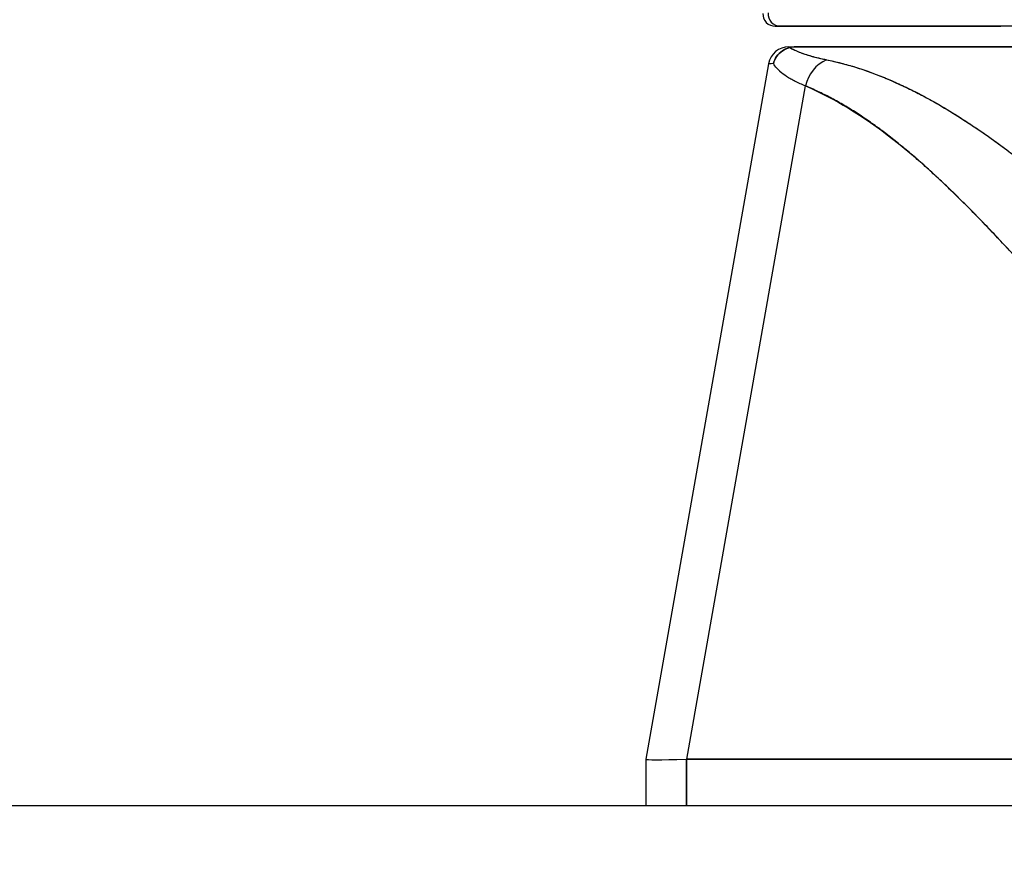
# Model space of a CAD drawing. Extents: x 807 to 1172, y 30 to 260.
# Tile 121 of 214: x 1026.639 to 1027.584, y 98.107 to 98.909. Entities that reach past the tile are written whole.
import ezdxf

# ---------------------------------------------------------------- set-up
doc = ezdxf.new("R2010")
doc.units = 0
doc.header["$LTSCALE"] = 4
doc.header["$MEASUREMENT"] = 0
doc.layers.get('0').update_dxf_attribs({"linetype": 'CONTINUOUS'})
doc.layers.get('DEFPOINTS').update_dxf_attribs({"linetype": 'CONTINUOUS'})
doc.styles.add('ROMANS', font='romans.shx')
doc.dimstyles.new('Default (ANSI)', dxfattribs={"dimscale": 20, "dimtxt": 0.07, "dimasz": 0.07, "dimexe": 0.125, "dimexo": 0.0625, "dimgap": 0.031496, "dimtad": 0, "dimtih": 1, "dimtoh": 1, "dimrnd": 1e-08, "dimzin": 0, "dimdsep": 46, "dimtxsty": 'ROMANS', "dimblk": 'Filled-1', "dimcen": 0.09, "dimdle": 0.393701, "dimclrd": 256, "dimclre": 256, "dimclrt": 256, "dimadec": 0, "dimazin": 0, "dimtfac": 0.928571, "dimtofl": 0, "dimtmove": 0, "dimatfit": 3, "dimfxl": 1, "dimtolj": 1, "dimtzin": 0, "dimlwd": -1, "dimlwe": -1, "dimarcsym": 0})

# ---------------------------------------------------------------- blocks, each defined once
blk = doc.blocks.new('Filled-1')
at = {"color": 0}
for p, q in [((0, 0), (-1, 0.17857)), ((-1, 0.17857), (-1, -0.17857)), ((-1, 0), (0, 0)), ((-1, -0.17857), (0, 0))]:
    blk.add_line(p, q, dxfattribs=at)
at = {"color": 0, "flags": 128}
blk.add_lwpolyline([(-1, -0.17857), (0, 0), (-1, 0.17857), (-1, -0.17857)], dxfattribs=at)
at = {"color": 0}
blk.add_solid([(-1, -0.17857), (0, 0), (-1, 0.17857), (-1, -0.17857)], dxfattribs=at)
blk = doc.blocks.new('*D96')
at = {"transparency": 16777216}
for p, q in [((1026.39966, 98.94963), (1026.39966, 105.99224)), ((1052.46216, 98.91838), (1052.46216, 105.99224)), ((1027.79966, 103.49224), (1035.46863, 103.49224)), ((1051.06216, 103.49224), (1043.39318, 103.49224))]:
    blk.add_line(p, q, dxfattribs=at)
at = {"layer": 'DEFPOINTS', "color": 0, "transparency": 16777216}
for p in [(1026.39966, 103.49224), (1026.39966, 97.69963), (1052.46216, 97.66838)]:
    blk.add_point(p, dxfattribs=at)
at = {"transparency": 16777216, "xscale": 1.400000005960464, "yscale": 1.400000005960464, "zscale": 1.400000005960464, "rotation": 180}
blk.add_blockref('Filled-1', (1026.39966, 103.49224), dxfattribs=at)
at = {"transparency": 16777216, "xscale": 1.400000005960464, "yscale": 1.400000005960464, "zscale": 1.400000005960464}
blk.add_blockref('Filled-1', (1052.46216, 103.49224), dxfattribs=at)
at = {"transparency": 16777216, "insert": (1039.43091, 103.49224), "char_height": 1.4, "attachment_point": 5, "style": 'ROMANS'}
blk.add_mtext('\\A1;\\fTahoma|b0|i0;\\H1.5400;(26.06)\\P\\fTahoma|b0|i0;\\H1.5400;(2 PL.)', dxfattribs=at)
blk = doc.blocks.new('*D97')
at = {"transparency": 16777216}
for p, q in [((1022.14966, 98.94963), (1022.14966, 105.99224)), ((1026.39966, 98.94963), (1026.39966, 105.99224)), ((1020.74966, 103.49224), (1018.21292, 103.49224)), ((1027.79966, 103.49224), (1029.19966, 103.49224))]:
    blk.add_line(p, q, dxfattribs=at)
at = {"layer": 'DEFPOINTS', "color": 0, "transparency": 16777216}
for p in [(1026.39966, 103.49224), (1022.14966, 97.69963), (1026.39966, 97.69963)]:
    blk.add_point(p, dxfattribs=at)
at = {"transparency": 16777216, "xscale": 1.400000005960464, "yscale": 1.400000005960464, "zscale": 1.400000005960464}
blk.add_blockref('Filled-1', (1022.14966, 103.49224), dxfattribs=at)
at = {"transparency": 16777216, "xscale": 1.400000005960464, "yscale": 1.400000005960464, "zscale": 1.400000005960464, "rotation": 180}
blk.add_blockref('Filled-1', (1026.39966, 103.49224), dxfattribs=at)
at = {"transparency": 16777216, "insert": (1015.44967, 103.49224), "char_height": 1.4, "attachment_point": 5, "style": 'ROMANS'}
blk.add_mtext('\\A1;4.25', dxfattribs=at)
blk = doc.blocks.new('*D99')
at = {"transparency": 16777216}
for p, q in [((996.08716, 98.91838), (996.08716, 113.84474)), ((1052.46216, 98.91838), (1052.46216, 113.84474)), ((997.48716, 111.34474), (1015.58068, 111.34474)), ((1051.06216, 111.34474), (1032.96863, 111.34474))]:
    blk.add_line(p, q, dxfattribs=at)
at = {"layer": 'DEFPOINTS', "color": 0, "transparency": 16777216}
for p in [(996.08716, 111.34474), (996.08716, 97.66838), (1052.46216, 97.66838)]:
    blk.add_point(p, dxfattribs=at)
at = {"transparency": 16777216, "xscale": 1.400000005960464, "yscale": 1.400000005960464, "zscale": 1.400000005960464, "rotation": 180}
blk.add_blockref('Filled-1', (996.08716, 111.34474), dxfattribs=at)
at = {"transparency": 16777216, "xscale": 1.400000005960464, "yscale": 1.400000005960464, "zscale": 1.400000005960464}
blk.add_blockref('Filled-1', (1052.46216, 111.34474), dxfattribs=at)
at = {"transparency": 16777216, "insert": (1024.27466, 111.34474), "char_height": 1.4, "attachment_point": 5, "style": 'ROMANS'}
blk.add_mtext('\\A1;\\fTahoma|b0|i0;\\H1.5400;(56.38)\\P\\fTahoma|b0|i0;\\H1.5400;OPENING WIDTH', dxfattribs=at)

msp = doc.modelspace()

# ---------------------------------------------------------------- hatches: boundary and pattern name
h = msp.add_hatch()
h.set_pattern_fill('ANSI31', color=256, scale=22, angle=14.99998, style=0)
h.set_pattern_definition([(60, (799.6907, 30.9985), (-2.38157, 1.375), [])])
edge = h.paths.add_edge_path()
edge.add_line((1025.44516, 97.27938), (1025.44516, 97.90371))
edge.add_line((1025.44516, 97.90371), (1025.44516, 97.95663))
edge.add_ellipse((1025.53891, 97.95663), major_axis=(-0.09375, 0), ratio=1, start_angle=349.53641, end_angle=360, ccw=False)
edge.add_ellipse((1025.53891, 97.95663), major_axis=(-0.09219, 0.01703), ratio=1, start_angle=280.46359, end_angle=360, ccw=False)
edge.add_line((1025.53891, 98.05038), (1025.55453, 98.05038))
edge.add_line((1025.55453, 98.05038), (1026.21078, 98.05038))
edge.add_line((1026.21078, 98.05038), (1052.40053, 98.05038))
edge.add_line((1052.40053, 98.05038), (1053.05678, 98.05038))
edge.add_line((1053.05678, 98.05038), (1054.14341, 98.05038))
edge.add_ellipse((1054.14341, 97.95663), major_axis=(0, 0.09375), ratio=1, start_angle=270, end_angle=360, ccw=False)
edge.add_line((1054.23716, 97.95663), (1054.23716, 97.59188))
edge.add_line((1054.23716, 97.59188), (1054.34116, 97.59188))
edge.add_line((1054.34116, 97.59188), (1054.34116, 97.95663))
edge.add_ellipse((1054.14341, 97.95663), major_axis=(0.19775, 0), ratio=1, start_angle=0, end_angle=90)
edge.add_line((1054.14341, 98.15438), (1025.53891, 98.15438))
edge.add_ellipse((1025.53891, 97.95663), major_axis=(0, 0.19775), ratio=1, start_angle=0, end_angle=90)
edge.add_line((1025.34116, 97.95663), (1025.34116, 97.27938))
edge.add_line((1025.34116, 97.27938), (1025.44516, 97.27938))

# ---------------------------------------------------------------- linework, layer by layer
for p, q in [((1027.37685, 98.88272), (1027.38473, 98.88272)), ((1027.38518, 98.88272), (1028.05064, 98.88272)), ((1027.38518, 98.88272), (1027.38518, 98.88272)), ((1027.35746, 98.86646), (1027.23978, 98.19903)), ((1027.27896, 98.19903), (1027.39288, 98.84512)), ((1027.52677, 98.82367), (1027.52678, 98.82367)), ((1027.23978, 98.19902), (1027.23978, 98.15438)), ((1027.27852, 98.15438), (1027.27852, 98.19902)), ((1027.27852, 98.19902), (1027.27852, 98.15438)), ((1027.27896, 98.19903), (1027.7705, 98.19903)), ((1027.7705, 98.19903), (1027.27896, 98.19903)), ((1054.14341, 98.15438), (1025.53891, 98.15438))]:
    msp.add_line(p, q)
for centre, radius, start, end in [((1027.36374, 98.91422), 0.01181, 177.72416, 270), ((1027.36374, 98.91422), 0.01181, 177.72416, 269.99999), ((1027.37685, 98.86304), 0.01969, 90.00006, 170.00001), ((1027.37685, 98.86304), 0.01968, 90, 170)]:
    msp.add_arc(centre, radius, start, end)
for centre, major_axis, ratio, start_param, end_param in [((1027.36876, 98.91422), (0, -0.01181), 0.999958, 4.618394, 6.283185), ((1027.36876, 98.91422), (-0.00111, -0.01176), 0.999959, 4.712389, 6.37718), ((1028.08825, 98.88272), (-0.7114, 0), 0.00001, 0.00083, 0.148995), ((1027.42309, 98.83963), (0.01165, 0.03125), 0.918447, 0.714615, 1.733976), ((1027.42309, 98.83963), (-0.01165, -0.03125), 0.918447, 3.856208, 4.875568), ((1028.05603, 98.86314), (-0.69857, 0.00332), 0.000807, 6.168225, 6.283059), ((1027.92691, 98.2424), (-0.68713, -0.04338), 0.010707, 6.282471, 6.619896)]:
    msp.add_ellipse(centre, major_axis=major_axis, ratio=ratio, start_param=start_param, end_param=end_param)
for points, knots in [([(1027.36374, 98.90241), (1027.36396, 98.90241), (1027.36429, 98.90241), (1027.36475, 98.90241), (1027.3652, 98.90241), (1027.36578, 98.90241), (1027.36645, 98.90241), (1027.36713, 98.90241), (1027.36789, 98.90241), (1027.36876, 98.90241)], [0, 0, 0, 0, 0.333333, 0.333333, 0.333333, 0.666667, 0.666667, 0.666667, 1, 1, 1, 1]), ([(1027.36876, 98.90241), (1027.36809, 98.90241), (1027.36754, 98.90241), (1027.36704, 98.90241), (1027.36656, 98.90241), (1027.36612, 98.90241), (1027.36571, 98.90241), (1027.36526, 98.90241), (1027.36484, 98.90241), (1027.36452, 98.90241), (1027.36417, 98.90241), (1027.36392, 98.90241), (1027.36374, 98.90241)], [0, 0, 0, 0, 0.241265, 0.241265, 0.241265, 0.474784, 0.474784, 0.474784, 0.727965, 0.727965, 0.727965, 1, 1, 1, 1]), ([(1027.58016, 98.90241), (1027.58016, 98.90241), (1027.58016, 98.90241), (1027.58016, 98.90241), (1027.57327, 98.90241), (1027.56652, 98.90241), (1027.55992, 98.90241), (1027.55084, 98.90241), (1027.54204, 98.90241), (1027.53354, 98.90241), (1027.52414, 98.90241), (1027.5151, 98.90241), (1027.50644, 98.90241), (1027.49801, 98.90241), (1027.48993, 98.90241), (1027.48222, 98.90241), (1027.47479, 98.90241), (1027.4677, 98.90241), (1027.46095, 98.90241), (1027.45447, 98.90241), (1027.44832, 98.90241), (1027.44249, 98.90241), (1027.4369, 98.90241), (1027.43162, 98.90241), (1027.42664, 98.90241), (1027.42595, 98.90241), (1027.42527, 98.90241), (1027.42459, 98.90241), (1027.4206, 98.90241), (1027.41682, 98.90241), (1027.41324, 98.90241), (1027.40927, 98.90241), (1027.40556, 98.90241), (1027.40211, 98.90241), (1027.39895, 98.90241), (1027.39602, 98.90241), (1027.39331, 98.90241), (1027.39076, 98.90241), (1027.3884, 98.90241), (1027.38624, 98.90241), (1027.38405, 98.90241), (1027.38207, 98.90241), (1027.38029, 98.90241), (1027.37848, 98.90241), (1027.37689, 98.90241), (1027.3755, 98.90241), (1027.37409, 98.90241), (1027.3729, 98.90241), (1027.37193, 98.90241), (1027.37094, 98.90241), (1027.37018, 98.90241), (1027.36965, 98.90241), (1027.36915, 98.90241), (1027.36885, 98.90241), (1027.36876, 98.90241)], [0.5, 0.5, 0.5, 0.5, 0.5, 0.5, 0.5, 0.5258228, 0.5258228, 0.5258228, 0.561377, 0.561377, 0.561377, 0.6006713, 0.6006713, 0.6006713, 0.6389349, 0.6389349, 0.6389349, 0.6758218, 0.6758218, 0.6758218, 0.7112841, 0.7112841, 0.7112841, 0.7452749, 0.7452749, 0.7452749, 0.75, 0.75, 0.75, 0.7777494, 0.7777494, 0.7777494, 0.808588, 0.808588, 0.808588, 0.8367556, 0.8367556, 0.8367556, 0.8632657, 0.8632657, 0.8632657, 0.8900795, 0.8900795, 0.8900795, 0.9173812, 0.9173812, 0.9173812, 0.945208, 0.945208, 0.945208, 0.9734289, 0.9734289, 0.9734289, 1, 1, 1, 1]), ([(1027.42459, 98.90241), (1027.39354, 98.90241), (1027.37495, 98.90241), (1027.36931, 98.90241), (1027.36887, 98.90241), (1027.36876, 98.90241)], [0, 0, 0, 0, 0.6363501, 0.6363501, 0.7343735, 0.7343735, 0.7343735, 0.7343735]), ([(1027.36876, 98.90241), (1027.36925, 98.90241), (1027.37355, 98.90241), (1027.38174, 98.90241), (1027.38992, 98.90241), (1027.40199, 98.90241), (1027.41769, 98.90241), (1027.43339, 98.90241), (1027.45272, 98.90241), (1027.4753, 98.90241), (1027.49788, 98.90241), (1027.52372, 98.90241), (1027.55213, 98.90241), (1027.56119, 98.90241), (1027.57052, 98.90241), (1027.58015, 98.90241)], [0, 0, 0, 0, 0.1111111, 0.1111111, 0.1111111, 0.2222222, 0.2222222, 0.2222222, 0.3333333, 0.3333333, 0.3333333, 0.4444444, 0.4444444, 0.4444444, 0.4799031, 0.4799031, 0.4799031, 0.4799031]), ([(1027.37792, 98.88198), (1027.37618, 98.88155), (1027.37446, 98.88092), (1027.37285, 98.88008), (1027.3721, 98.8797), (1027.37138, 98.87927), (1027.37068, 98.8788), (1027.3685, 98.87734), (1027.36664, 98.87551), (1027.36517, 98.87339), (1027.3637, 98.87128), (1027.36264, 98.86888), (1027.36207, 98.8665)], [0, 0, 0, 0, 0.227317, 0.227317, 0.227317, 0.333333, 0.333333, 0.333333, 0.666667, 0.666667, 0.666667, 1, 1, 1, 1]), ([(1027.36207, 98.8665), (1027.36264, 98.86891), (1027.36369, 98.87128), (1027.36517, 98.8734), (1027.36665, 98.87552), (1027.36854, 98.87738), (1027.37072, 98.87883), (1027.3729, 98.88028), (1027.37537, 98.88134), (1027.37792, 98.88198)], [0, 0, 0, 0, 0.333333, 0.333333, 0.333333, 0.666667, 0.666667, 0.666667, 1, 1, 1, 1]), ([(1027.38518, 98.88272), (1027.38447, 98.88273), (1027.38374, 98.88271), (1027.383, 98.88267), (1027.38226, 98.88263), (1027.38152, 98.88259), (1027.38068, 98.88248), (1027.37985, 98.88237), (1027.37892, 98.8822), (1027.37792, 98.88198)], [0, 0, 0, 0, 0.333333, 0.333333, 0.333333, 0.666667, 0.666667, 0.666667, 1, 1, 1, 1]), ([(1027.38518, 98.88272), (1027.38447, 98.88272), (1027.38374, 98.88271), (1027.383, 98.88267), (1027.38226, 98.88263), (1027.38152, 98.88258), (1027.38068, 98.88248), (1027.37985, 98.88237), (1027.37892, 98.88222), (1027.37792, 98.88198)], [0, 0, 0, 0, 0.333333, 0.333333, 0.333333, 0.666667, 0.666667, 0.666667, 1, 1, 1, 1]), ([(1027.37792, 98.88198), (1027.38033, 98.88049), (1027.38325, 98.87906), (1027.38667, 98.87769), (1027.39009, 98.87632), (1027.39401, 98.87502), (1027.39841, 98.87378), (1027.40282, 98.87254), (1027.40772, 98.87136), (1027.41309, 98.87025)], [0, 0, 0, 0, 0.3333333, 0.3333333, 0.3333333, 0.6666667, 0.6666667, 0.6666667, 1, 1, 1, 1]), ([(1027.37792, 98.88198), (1027.37797, 98.88195), (1027.37802, 98.88192), (1027.37807, 98.8819), (1027.37987, 98.88078), (1027.38197, 98.87971), (1027.38435, 98.87866), (1027.38672, 98.87762), (1027.38938, 98.87661), (1027.39231, 98.87564), (1027.39523, 98.87467), (1027.39843, 98.87374), (1027.4019, 98.87284), (1027.40536, 98.87194), (1027.40909, 98.87108), (1027.41309, 98.87025)], [0, 0, 0, 0, 0.0066, 0.0066, 0.0066, 0.256927, 0.256927, 0.256927, 0.505833, 0.505833, 0.505833, 0.753477, 0.753477, 0.753477, 1, 1, 1, 1]), ([(1028.05068, 98.88272), (1028.00193, 98.88272), (1027.95461, 98.88272), (1027.90843, 98.88272), (1027.86225, 98.88272), (1027.81722, 98.88272), (1027.7742, 98.88272), (1027.73119, 98.88272), (1027.6902, 98.88272), (1027.65172, 98.88272), (1027.61323, 98.88272), (1027.57724, 98.88272), (1027.54421, 98.88272), (1027.51119, 98.88272), (1027.48112, 98.88272), (1027.45455, 98.88272), (1027.42799, 98.88272), (1027.40492, 98.88272), (1027.38518, 98.88272)], [0, 0, 0, 0, 0.166667, 0.166667, 0.166667, 0.333333, 0.333333, 0.333333, 0.5, 0.5, 0.5, 0.666667, 0.666667, 0.666667, 0.833333, 0.833333, 0.833333, 1, 1, 1, 1]), ([(1027.41309, 98.87025), (1027.4264, 98.86746), (1027.43955, 98.86376), (1027.45261, 98.85916), (1027.46568, 98.85456), (1027.47864, 98.84906), (1027.49171, 98.84269), (1027.50477, 98.83632), (1027.51793, 98.82908), (1027.53134, 98.82093), (1027.54474, 98.81278), (1027.55837, 98.80372), (1027.57239, 98.79369), (1027.58641, 98.78366), (1027.60081, 98.77266), (1027.61574, 98.76058), (1027.63067, 98.74849), (1027.64613, 98.73534), (1027.66228, 98.72096), (1027.67844, 98.70658), (1027.69529, 98.69098), (1027.71306, 98.67401), (1027.73084, 98.65703), (1027.74954, 98.63867), (1027.76915, 98.6188), (1027.78875, 98.59893), (1027.80926, 98.57755), (1027.83116, 98.55495)], [0, 0, 0, 0, 0.111111, 0.111111, 0.111111, 0.222222, 0.222222, 0.222222, 0.333333, 0.333333, 0.333333, 0.444444, 0.444444, 0.444444, 0.555556, 0.555556, 0.555556, 0.666667, 0.666667, 0.666667, 0.777778, 0.777778, 0.777778, 0.888889, 0.888889, 0.888889, 1, 1, 1, 1]), ([(1027.41309, 98.87025), (1027.41769, 98.8693), (1027.42232, 98.86823), (1027.42698, 98.86703), (1027.43157, 98.86584), (1027.43619, 98.86453), (1027.44084, 98.86309), (1027.44542, 98.86167), (1027.45003, 98.86013), (1027.45467, 98.85846), (1027.45926, 98.8568), (1027.46387, 98.85502), (1027.4685, 98.85313), (1027.4731, 98.85124), (1027.47772, 98.84924), (1027.48236, 98.84712), (1027.48697, 98.84501), (1027.49161, 98.84278), (1027.49627, 98.84044), (1027.50046, 98.83833), (1027.50468, 98.83612), (1027.50892, 98.83383), (1027.50936, 98.83359), (1027.50981, 98.83335), (1027.51025, 98.8331), (1027.51493, 98.83055), (1027.51962, 98.82788), (1027.52434, 98.82511), (1027.52906, 98.82233), (1027.5338, 98.81945), (1027.53855, 98.81646), (1027.54332, 98.81346), (1027.54811, 98.81036), (1027.55292, 98.80715), (1027.55775, 98.80393), (1027.5626, 98.8006), (1027.56747, 98.79718), (1027.57236, 98.79373), (1027.57728, 98.79018), (1027.58222, 98.78654), (1027.5872, 98.78286), (1027.5922, 98.77909), (1027.59722, 98.77521), (1027.60179, 98.77169), (1027.60638, 98.76808), (1027.61099, 98.76439), (1027.61149, 98.76399), (1027.61199, 98.76359), (1027.61249, 98.76319), (1027.61766, 98.75904), (1027.62285, 98.7548), (1027.62806, 98.75046), (1027.63335, 98.74606), (1027.63865, 98.74157), (1027.64398, 98.73699), (1027.64939, 98.73233), (1027.65482, 98.72759), (1027.66027, 98.72276), (1027.66581, 98.71784), (1027.67138, 98.71283), (1027.67697, 98.70774), (1027.68267, 98.70255), (1027.68839, 98.69727), (1027.69413, 98.69191), (1027.7, 98.68643), (1027.70589, 98.68087), (1027.71179, 98.67522), (1027.71407, 98.67304), (1027.71636, 98.67085), (1027.71865, 98.66865), (1027.72242, 98.66501), (1027.7262, 98.66135), (1027.73, 98.65765), (1027.73624, 98.65156), (1027.74251, 98.6454), (1027.7488, 98.63915), (1027.75526, 98.63274), (1027.76174, 98.62625), (1027.76825, 98.61969), (1027.77494, 98.61293), (1027.78167, 98.60611), (1027.78841, 98.59921), (1027.79536, 98.5921), (1027.80234, 98.58491), (1027.80934, 98.57766), (1027.81658, 98.57016), (1027.82385, 98.56259), (1027.83116, 98.55495)], [0, 0, 0, 0, 0.037382, 0.037382, 0.037382, 0.074234, 0.074234, 0.074234, 0.110636, 0.110636, 0.110636, 0.146671, 0.146671, 0.146671, 0.182417, 0.182417, 0.182417, 0.217957, 0.217957, 0.217957, 0.25, 0.25, 0.25, 0.253368, 0.253368, 0.253368, 0.288725, 0.288725, 0.288725, 0.324095, 0.324095, 0.324095, 0.359547, 0.359547, 0.359547, 0.39515, 0.39515, 0.39515, 0.430974, 0.430974, 0.430974, 0.467089, 0.467089, 0.467089, 0.5, 0.5, 0.5, 0.503564, 0.503564, 0.503564, 0.540473, 0.540473, 0.540473, 0.577897, 0.577897, 0.577897, 0.615918, 0.615918, 0.615918, 0.654622, 0.654622, 0.654622, 0.694093, 0.694093, 0.694093, 0.734423, 0.734423, 0.734423, 0.75, 0.75, 0.75, 0.775706, 0.775706, 0.775706, 0.818036, 0.818036, 0.818036, 0.861515, 0.861515, 0.861515, 0.906243, 0.906243, 0.906243, 0.952322, 0.952322, 0.952322, 1, 1, 1, 1]), ([(1027.39288, 98.84512), (1027.38927, 98.84655), (1027.38594, 98.84802), (1027.38289, 98.84954), (1027.38148, 98.85025), (1027.38012, 98.85097), (1027.37883, 98.85169), (1027.37735, 98.85252), (1027.37595, 98.85337), (1027.37464, 98.85422), (1027.37235, 98.85571), (1027.37031, 98.85725), (1027.36854, 98.85882), (1027.36841, 98.85893), (1027.36828, 98.85904), (1027.36815, 98.85916), (1027.36629, 98.86084), (1027.36472, 98.86258), (1027.36345, 98.86435), (1027.36294, 98.86506), (1027.36248, 98.86578), (1027.36207, 98.8665)], [0, 0, 0, 0, 0.227322, 0.227322, 0.227322, 0.333333, 0.333333, 0.333333, 0.45463, 0.45463, 0.45463, 0.666667, 0.666667, 0.666667, 0.681967, 0.681967, 0.681967, 0.9093, 0.9093, 0.9093, 1, 1, 1, 1]), ([(1027.39288, 98.84512), (1027.42001, 98.83336), (1027.44798, 98.81661), (1027.47668, 98.79417), (1027.50537, 98.77174), (1027.5348, 98.74363), (1027.56529, 98.7119), (1027.59579, 98.68017), (1027.62734, 98.64482), (1027.66034, 98.60826), (1027.69334, 98.5717), (1027.72778, 98.53394), (1027.76354, 98.49417)], [0, 0, 0, 0, 0.25, 0.25, 0.25, 0.5, 0.5, 0.5, 0.75, 0.75, 0.75, 1, 1, 1, 1]), ([(1027.76354, 98.49417), (1027.7565, 98.50178), (1027.74946, 98.50942), (1027.74244, 98.51709), (1027.73577, 98.52437), (1027.72912, 98.53169), (1027.72247, 98.53903), (1027.71613, 98.54603), (1027.7098, 98.55305), (1027.70348, 98.56008), (1027.69744, 98.5668), (1027.6914, 98.57353), (1027.68537, 98.58027), (1027.6796, 98.58672), (1027.67383, 98.59317), (1027.66806, 98.59962), (1027.66254, 98.6058), (1027.65701, 98.61198), (1027.65148, 98.61815), (1027.64617, 98.62408), (1027.64086, 98.63), (1027.63555, 98.6359), (1027.63044, 98.64158), (1027.62533, 98.64724), (1027.62021, 98.65288), (1027.61528, 98.65832), (1027.61034, 98.66374), (1027.6054, 98.66913), (1027.60063, 98.67433), (1027.59585, 98.67951), (1027.59106, 98.68466), (1027.58858, 98.68733), (1027.5861, 98.68999), (1027.58361, 98.69264), (1027.58146, 98.69493), (1027.57931, 98.69721), (1027.57715, 98.69949), (1027.57265, 98.70425), (1027.56814, 98.70897), (1027.56362, 98.71364), (1027.55923, 98.71818), (1027.55483, 98.72268), (1027.55041, 98.72713), (1027.54612, 98.73146), (1027.54182, 98.73574), (1027.5375, 98.73996), (1027.53329, 98.74408), (1027.52907, 98.74815), (1027.52484, 98.75216), (1027.5207, 98.75608), (1027.51655, 98.75993), (1027.51239, 98.76373), (1027.50832, 98.76744), (1027.50423, 98.77109), (1027.50012, 98.77468), (1027.4961, 98.77819), (1027.49206, 98.78163), (1027.488, 98.78501), (1027.48401, 98.78832), (1027.48001, 98.79156), (1027.47599, 98.79472), (1027.47203, 98.79783), (1027.46806, 98.80086), (1027.46406, 98.80382), (1027.46013, 98.80672), (1027.45617, 98.80955), (1027.45219, 98.81229), (1027.44827, 98.815), (1027.44432, 98.81761), (1027.44036, 98.82014), (1027.43644, 98.82264), (1027.43249, 98.82505), (1027.42853, 98.82736), (1027.4246, 98.82965), (1027.42065, 98.83184), (1027.41668, 98.83393), (1027.41275, 98.83601), (1027.40879, 98.83798), (1027.40481, 98.83985), (1027.40085, 98.84171), (1027.39688, 98.84347), (1027.39288, 98.84512)], [0, 0, 0, 0, 0.058373, 0.058373, 0.058373, 0.113771, 0.113771, 0.113771, 0.166588, 0.166588, 0.166588, 0.217025, 0.217025, 0.217025, 0.265271, 0.265271, 0.265271, 0.311506, 0.311506, 0.311506, 0.355892, 0.355892, 0.355892, 0.398581, 0.398581, 0.398581, 0.439711, 0.439711, 0.439711, 0.479413, 0.479413, 0.479413, 0.5, 0.5, 0.5, 0.517807, 0.517807, 0.517807, 0.555021, 0.555021, 0.555021, 0.59116, 0.59116, 0.59116, 0.62632, 0.62632, 0.62632, 0.660593, 0.660593, 0.660593, 0.694065, 0.694065, 0.694065, 0.726815, 0.726815, 0.726815, 0.75892, 0.75892, 0.75892, 0.79045, 0.79045, 0.79045, 0.821471, 0.821471, 0.821471, 0.852043, 0.852043, 0.852043, 0.882223, 0.882223, 0.882223, 0.912065, 0.912065, 0.912065, 0.941613, 0.941613, 0.941613, 0.970914, 0.970914, 0.970914, 1, 1, 1, 1]), ([(1027.23978, 98.19902), (1027.23978, 98.19903), (1027.23978, 98.19903), (1027.23978, 98.19903), (1027.23978, 98.19903), (1027.23978, 98.19903), (1027.23978, 98.19903), (1027.23978, 98.19903), (1027.23978, 98.19903), (1027.23978, 98.19903)], [0, 0, 0, 0, 0.333333, 0.333333, 0.333333, 0.666667, 0.666667, 0.666667, 1, 1, 1, 1]), ([(1027.27896, 98.19903), (1027.27891, 98.19903), (1027.27886, 98.19903), (1027.27881, 98.19903), (1027.27876, 98.19903), (1027.27871, 98.19903), (1027.27866, 98.19903), (1027.27862, 98.19903), (1027.27857, 98.19903), (1027.27852, 98.19902)], [0, 0, 0, 0, 0.333333, 0.333333, 0.333333, 0.666667, 0.666667, 0.666667, 1, 1, 1, 1])]:
    msp.add_open_spline(points, degree=3, knots=knots)
msp.add_open_spline([(1027.68959, 98.90241), (1027.65042, 98.90241), (1027.61347, 98.90241), (1027.58016, 98.90241)], degree=3)

# ---------------------------------------------------------------- dimensions: what is measured, and where the dimension line sits
for base, p1, p2, text, picture, middle in [((996.0871563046, 111.3447361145), (1052.4621563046, 97.6683757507), (996.0871563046, 97.6683757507), '\\fTahoma|b0|i0;\\H1.5400;(<>)\\P\\fTahoma|b0|i0;\\H1.5400;OPENING WIDTH', '*D99', (1024.2746563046, 111.3447361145)), ((1026.39966, 103.49224), (1052.46216, 97.66838), (1026.39966, 97.69963), '\\fTahoma|b0|i0;\\H1.5400;(<>)\\P\\fTahoma|b0|i0;\\H1.5400;(2 PL.)', '*D96', (1039.43091, 103.49224))]:
    dim = msp.add_linear_dim(base=base, p1=p1, p2=p2, angle=180, text=text, dimstyle='Default (ANSI)', override={"dimgap": 0.031496, "dimtih": 0, "dimtoh": 0, "dimdec": 2, "dimtol": 0, "dimlim": 0, "dimtp": 0, "dimtm": 0, "dimtdec": 2, "dimatfit": 1})
    dim.commit()
    dim.dimension.update_dxf_attribs({"geometry": picture, "text_midpoint": middle, "dimtype": 160})
dim = msp.add_linear_dim(base=(1026.39966, 103.49224), p1=(1022.14966, 97.69963), p2=(1026.39966, 97.69963), angle=180, dimstyle='Default (ANSI)', override={"dimgap": 0.031496, "dimtih": 0, "dimtoh": 0, "dimdec": 2, "dimtol": 0, "dimlim": 0, "dimtp": 0, "dimtm": 0, "dimtdec": 2, "dimatfit": 1})
dim.commit()
dim.dimension.update_dxf_attribs({"geometry": '*D97', "text_midpoint": (1015.44967, 103.49224), "dimtype": 160})

doc.saveas('drawing.dxf')
